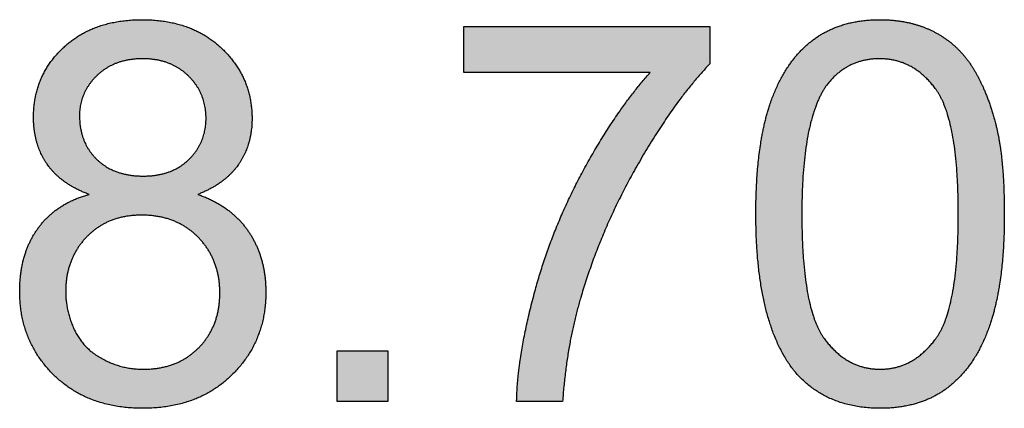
# Model space of a CAD drawing. Header units: millimetres. Extents: x -49 to 798, y -127 to 363.
# Tile 2 of 170: x -16.92 to -14.34, y -87.79 to -86.78. Entities that reach past the tile are written whole.
import ezdxf

# ---------------------------------------------------------------- set-up
doc = ezdxf.new("R2010")
doc.units = ezdxf.units.MM
doc.header["$MEASUREMENT"] = 0
doc.layers.add('grabado', color=3, linetype='Continuous', true_color=0x00ff00)

msp = doc.modelspace()

# ---------------------------------------------------------------- hatches: boundary and pattern name
at = {"layer": 'grabado'}
h = msp.add_hatch(color=256, dxfattribs=at)
h.paths.add_polyline_path([(-16.7406, -87.2329), (-16.746, -87.2344), (-16.7513, -87.236), (-16.7566, -87.2377), (-16.7617, -87.2395), (-16.7668, -87.2414), (-16.7719, -87.2433), (-16.7768, -87.2453), (-16.7817, -87.2474), (-16.7864, -87.2496), (-16.7911, -87.2519), (-16.7958, -87.2543), (-16.8003, -87.2567), (-16.8048, -87.2592), (-16.8092, -87.2618), (-16.8135, -87.2645), (-16.8177, -87.2673), (-16.8219, -87.2701), (-16.826, -87.2731), (-16.83, -87.2761), (-16.8339, -87.2792), (-16.8378, -87.2823), (-16.8415, -87.2856), (-16.8452, -87.2889), (-16.8488, -87.2924), (-16.8524, -87.2959), (-16.8558, -87.2995), (-16.8592, -87.3031), (-16.8625, -87.3069), (-16.8657, -87.3107), (-16.8689, -87.3146), (-16.872, -87.3186), (-16.8749, -87.3227), (-16.8778, -87.3269), (-16.8807, -87.3311), (-16.8834, -87.3353), (-16.886, -87.3397), (-16.8885, -87.3441), (-16.891, -87.3485), (-16.8933, -87.3531), (-16.8956, -87.3577), (-16.8978, -87.3623), (-16.8998, -87.367), (-16.9018, -87.3718), (-16.9037, -87.3766), (-16.9055, -87.3815), (-16.9072, -87.3865), (-16.9088, -87.3915), (-16.9103, -87.3966), (-16.9118, -87.4017), (-16.9131, -87.4069), (-16.9144, -87.4122), (-16.9155, -87.4175), (-16.9166, -87.4229), (-16.9175, -87.4284), (-16.9184, -87.4339), (-16.9192, -87.4395), (-16.9205, -87.4508), (-16.9214, -87.4624), (-16.922, -87.4743), (-16.9221, -87.4863), (-16.9221, -87.4945), (-16.9218, -87.5026), (-16.9214, -87.5106), (-16.9208, -87.5185), (-16.92, -87.5263), (-16.919, -87.534), (-16.9179, -87.5417), (-16.9166, -87.5492), (-16.9151, -87.5567), (-16.9135, -87.5641), (-16.9117, -87.5714), (-16.9097, -87.5786), (-16.9075, -87.5858), (-16.9052, -87.5928), (-16.9026, -87.5998), (-16.9, -87.6067), (-16.8971, -87.6135), (-16.8941, -87.6202), (-16.8909, -87.6269), (-16.8875, -87.6334), (-16.8839, -87.6399), (-16.8802, -87.6462), (-16.8763, -87.6525), (-16.8722, -87.6588), (-16.868, -87.6649), (-16.8635, -87.6709), (-16.859, -87.6769), (-16.8542, -87.6827), (-16.8492, -87.6885), (-16.8441, -87.6942), (-16.8388, -87.6998), (-16.8334, -87.7054), (-16.8278, -87.7108), (-16.8221, -87.716), (-16.8162, -87.7211), (-16.8103, -87.726), (-16.8043, -87.7307), (-16.7981, -87.7352), (-16.7919, -87.7396), (-16.7855, -87.7438), (-16.779, -87.7478), (-16.7724, -87.7517), (-16.7657, -87.7554), (-16.7589, -87.7589), (-16.752, -87.7622), (-16.745, -87.7654), (-16.7379, -87.7684), (-16.7306, -87.7712), (-16.7233, -87.7739), (-16.7158, -87.7764), (-16.7082, -87.7787), (-16.7006, -87.7808), (-16.6928, -87.7828), (-16.6849, -87.7846), (-16.6769, -87.7862), (-16.6687, -87.7877), (-16.6605, -87.789), (-16.6522, -87.7901), (-16.6437, -87.791), (-16.6352, -87.7918), (-16.6265, -87.7924), (-16.6177, -87.7928), (-16.6088, -87.7931), (-16.5999, -87.7932), (-16.5909, -87.7931), (-16.582, -87.7929), (-16.5732, -87.7924), (-16.5645, -87.7918), (-16.556, -87.7911), (-16.5475, -87.7901), (-16.5392, -87.789), (-16.531, -87.7877), (-16.5229, -87.7863), (-16.5148, -87.7847), (-16.5069, -87.7829), (-16.4992, -87.7809), (-16.4915, -87.7788), (-16.4839, -87.7765), (-16.4764, -87.774), (-16.4691, -87.7713), (-16.4618, -87.7685), (-16.4547, -87.7655), (-16.4477, -87.7624), (-16.4408, -87.759), (-16.434, -87.7555), (-16.4273, -87.7519), (-16.4207, -87.748), (-16.4142, -87.744), (-16.4078, -87.7398), (-16.4016, -87.7355), (-16.3954, -87.7309), (-16.3894, -87.7262), (-16.3835, -87.7214), (-16.3776, -87.7163), (-16.3719, -87.7111), (-16.3663, -87.7057), (-16.3609, -87.7002), (-16.3556, -87.6947), (-16.3505, -87.689), (-16.3455, -87.6832), (-16.3408, -87.6774), (-16.3362, -87.6715), (-16.3317, -87.6655), (-16.3275, -87.6595), (-16.3234, -87.6533), (-16.3195, -87.6471), (-16.3158, -87.6408), (-16.3122, -87.6344), (-16.3089, -87.6279), (-16.3057, -87.6214), (-16.3026, -87.6148), (-16.2998, -87.608), (-16.2971, -87.6013), (-16.2946, -87.5944), (-16.2922, -87.5874), (-16.29, -87.5804), (-16.2881, -87.5733), (-16.2862, -87.5661), (-16.2846, -87.5588), (-16.2831, -87.5515), (-16.2818, -87.5441), (-16.2807, -87.5366), (-16.2797, -87.529), (-16.279, -87.5213), (-16.2783, -87.5136), (-16.2779, -87.5057), (-16.2777, -87.4978), (-16.2776, -87.4898), (-16.2777, -87.4783), (-16.2783, -87.467), (-16.2792, -87.4559), (-16.2804, -87.445), (-16.2812, -87.4396), (-16.282, -87.4342), (-16.2829, -87.429), (-16.284, -87.4237), (-16.2851, -87.4186), (-16.2863, -87.4134), (-16.2876, -87.4084), (-16.2889, -87.4033), (-16.2904, -87.3984), (-16.292, -87.3934), (-16.2936, -87.3886), (-16.2953, -87.3837), (-16.2972, -87.379), (-16.2991, -87.3743), (-16.3011, -87.3696), (-16.3032, -87.365), (-16.3053, -87.3604), (-16.3076, -87.3559), (-16.31, -87.3514), (-16.3124, -87.347), (-16.3149, -87.3426), (-16.3176, -87.3383), (-16.3203, -87.3341), (-16.3231, -87.3299), (-16.326, -87.3257), (-16.3289, -87.3216), (-16.332, -87.3176), (-16.3351, -87.3137), (-16.3383, -87.3098), (-16.3416, -87.306), (-16.345, -87.3023), (-16.3484, -87.2987), (-16.352, -87.2951), (-16.3556, -87.2916), (-16.3593, -87.2882), (-16.3631, -87.2848), (-16.3669, -87.2815), (-16.3709, -87.2783), (-16.3749, -87.2752), (-16.379, -87.2721), (-16.3832, -87.2691), (-16.3874, -87.2662), (-16.3918, -87.2634), (-16.3962, -87.2606), (-16.4007, -87.2579), (-16.4053, -87.2552), (-16.41, -87.2527), (-16.4147, -87.2502), (-16.4196, -87.2478), (-16.4245, -87.2454), (-16.4295, -87.2431), (-16.4345, -87.2409), (-16.4449, -87.2368), (-16.4557, -87.2329), (-16.4468, -87.2293), (-16.4383, -87.2256), (-16.4301, -87.2216), (-16.4221, -87.2175), (-16.4144, -87.2132), (-16.4107, -87.211), (-16.4071, -87.2088), (-16.4035, -87.2065), (-16.4, -87.2041), (-16.3965, -87.2017), (-16.3931, -87.1993), (-16.3898, -87.1968), (-16.3866, -87.1943), (-16.3835, -87.1917), (-16.3804, -87.1891), (-16.3773, -87.1864), (-16.3744, -87.1837), (-16.3715, -87.1809), (-16.3687, -87.1781), (-16.366, -87.1753), (-16.3633, -87.1724), (-16.3607, -87.1694), (-16.3582, -87.1665), (-16.3558, -87.1634), (-16.3534, -87.1604), (-16.3511, -87.1572), (-16.3489, -87.1541), (-16.3467, -87.1509), (-16.3446, -87.1476), (-16.3426, -87.1444), (-16.3406, -87.141), (-16.3387, -87.1377), (-16.3369, -87.1343), (-16.3352, -87.1309), (-16.3335, -87.1274), (-16.3319, -87.124), (-16.3303, -87.1204), (-16.3289, -87.1169), (-16.3274, -87.1133), (-16.3261, -87.1097), (-16.3248, -87.106), (-16.3236, -87.1023), (-16.3225, -87.0986), (-16.3214, -87.0948), (-16.3204, -87.091), (-16.3195, -87.0872), (-16.3187, -87.0833), (-16.3179, -87.0794), (-16.3171, -87.0754), (-16.3165, -87.0715), (-16.3159, -87.0674), (-16.3154, -87.0634), (-16.3149, -87.0593), (-16.3143, -87.051), (-16.3138, -87.0426), (-16.3137, -87.0341), (-16.3138, -87.0273), (-16.314, -87.0207), (-16.3144, -87.0141), (-16.3149, -87.0075), (-16.3156, -87.0011), (-16.3165, -86.9947), (-16.3175, -86.9883), (-16.3187, -86.982), (-16.32, -86.9758), (-16.3214, -86.9697), (-16.3231, -86.9636), (-16.3248, -86.9576), (-16.3268, -86.9516), (-16.3288, -86.9457), (-16.3311, -86.9399), (-16.3335, -86.9341), (-16.336, -86.9284), (-16.3387, -86.9228), (-16.3416, -86.9172), (-16.3446, -86.9117), (-16.3478, -86.9062), (-16.3511, -86.9008), (-16.3546, -86.8955), (-16.3582, -86.8903), (-16.362, -86.8851), (-16.3659, -86.8799), (-16.37, -86.8749), (-16.3742, -86.8699), (-16.3786, -86.8649), (-16.3832, -86.8601), (-16.3879, -86.8553), (-16.3928, -86.8505), (-16.3978, -86.8459), (-16.4029, -86.8414), (-16.408, -86.837), (-16.4133, -86.8328), (-16.4187, -86.8288), (-16.4242, -86.8249), (-16.4298, -86.8211), (-16.4355, -86.8175), (-16.4413, -86.8141), (-16.4471, -86.8108), (-16.4531, -86.8076), (-16.4592, -86.8046), (-16.4654, -86.8017), (-16.4717, -86.799), (-16.478, -86.7964), (-16.4845, -86.794), (-16.4911, -86.7917), (-16.4977, -86.7896), (-16.5045, -86.7876), (-16.5114, -86.7857), (-16.5184, -86.784), (-16.5254, -86.7825), (-16.5326, -86.7811), (-16.5399, -86.7798), (-16.5472, -86.7787), (-16.5547, -86.7778), (-16.5623, -86.777), (-16.5699, -86.7763), (-16.5777, -86.7758), (-16.5855, -86.7754), (-16.5935, -86.7752), (-16.6015, -86.7751), (-16.6096, -86.7752), (-16.6175, -86.7754), (-16.6253, -86.7758), (-16.633, -86.7763), (-16.6406, -86.7769), (-16.6481, -86.7777), (-16.6556, -86.7786), (-16.6629, -86.7797), (-16.6701, -86.781), (-16.6772, -86.7823), (-16.6842, -86.7838), (-16.6911, -86.7855), (-16.6979, -86.7873), (-16.7046, -86.7892), (-16.7112, -86.7913), (-16.7178, -86.7935), (-16.7242, -86.7959), (-16.7305, -86.7984), (-16.7367, -86.8011), (-16.7428, -86.8039), (-16.7488, -86.8069), (-16.7547, -86.81), (-16.7605, -86.8132), (-16.7662, -86.8166), (-16.7718, -86.8201), (-16.7774, -86.8238), (-16.7828, -86.8276), (-16.7881, -86.8315), (-16.7933, -86.8357), (-16.7984, -86.8399), (-16.8034, -86.8443), (-16.8083, -86.8488), (-16.8131, -86.8535), (-16.8177, -86.8582), (-16.8222, -86.8629), (-16.8265, -86.8678), (-16.8307, -86.8727), (-16.8347, -86.8777), (-16.8386, -86.8827), (-16.8423, -86.8878), (-16.8459, -86.893), (-16.8493, -86.8982), (-16.8525, -86.9036), (-16.8556, -86.9089), (-16.8586, -86.9144), (-16.8614, -86.9199), (-16.8641, -86.9255), (-16.8666, -86.9311), (-16.8689, -86.9369), (-16.8711, -86.9426), (-16.8732, -86.9485), (-16.8751, -86.9544), (-16.8768, -86.9604), (-16.8784, -86.9664), (-16.8799, -86.9726), (-16.8811, -86.9788), (-16.8823, -86.985), (-16.8833, -86.9913), (-16.8841, -86.9977), (-16.8848, -87.0042), (-16.8853, -87.0107), (-16.8857, -87.0173), (-16.8859, -87.0239), (-16.886, -87.0307), (-16.8859, -87.0396), (-16.8854, -87.0483), (-16.8847, -87.0569), (-16.8838, -87.0653), (-16.8832, -87.0694), (-16.8825, -87.0735), (-16.8818, -87.0776), (-16.881, -87.0816), (-16.8801, -87.0856), (-16.8792, -87.0895), (-16.8782, -87.0934), (-16.8771, -87.0973), (-16.8759, -87.1011), (-16.8747, -87.1049), (-16.8734, -87.1087), (-16.8721, -87.1124), (-16.8706, -87.116), (-16.8691, -87.1197), (-16.8676, -87.1233), (-16.8659, -87.1268), (-16.8642, -87.1303), (-16.8624, -87.1338), (-16.8606, -87.1372), (-16.8587, -87.1406), (-16.8567, -87.1439), (-16.8546, -87.1472), (-16.8525, -87.1505), (-16.8503, -87.1537), (-16.8481, -87.1569), (-16.8457, -87.1601), (-16.8433, -87.1632), (-16.8408, -87.1662), (-16.8382, -87.1692), (-16.8356, -87.1722), (-16.8329, -87.1751), (-16.8301, -87.1779), (-16.8272, -87.1808), (-16.8243, -87.1835), (-16.8213, -87.1863), (-16.8182, -87.1889), (-16.815, -87.1916), (-16.8118, -87.1942), (-16.8084, -87.1967), (-16.8051, -87.1992), (-16.8016, -87.2016), (-16.798, -87.204), (-16.7944, -87.2064), (-16.7907, -87.2087), (-16.787, -87.211), (-16.7831, -87.2132), (-16.7752, -87.2175), (-16.767, -87.2216), (-16.7585, -87.2255), (-16.7497, -87.2293)], flags=0)
h.paths.add_polyline_path([(-16.8017, -87.4869), (-16.8016, -87.4934), (-16.8013, -87.4999), (-16.8008, -87.5064), (-16.8002, -87.5129), (-16.7994, -87.5193), (-16.7984, -87.5257), (-16.7972, -87.532), (-16.7959, -87.5384), (-16.7943, -87.5447), (-16.7926, -87.551), (-16.7907, -87.5573), (-16.7886, -87.5635), (-16.7864, -87.5697), (-16.7839, -87.5759), (-16.7813, -87.5821), (-16.7785, -87.5882), (-16.777, -87.5912), (-16.7755, -87.5942), (-16.7739, -87.5972), (-16.7723, -87.6001), (-16.7706, -87.6029), (-16.7689, -87.6058), (-16.7671, -87.6085), (-16.7652, -87.6113), (-16.7633, -87.614), (-16.7614, -87.6166), (-16.7594, -87.6192), (-16.7573, -87.6218), (-16.7552, -87.6243), (-16.7531, -87.6268), (-16.7509, -87.6292), (-16.7486, -87.6316), (-16.7463, -87.6339), (-16.7439, -87.6363), (-16.7415, -87.6385), (-16.739, -87.6407), (-16.7365, -87.6429), (-16.7339, -87.645), (-16.7312, -87.6471), (-16.7286, -87.6492), (-16.7258, -87.6512), (-16.723, -87.6531), (-16.7202, -87.655), (-16.7173, -87.6569), (-16.7143, -87.6587), (-16.7113, -87.6605), (-16.7082, -87.6623), (-16.7051, -87.664), (-16.6988, -87.6672), (-16.6925, -87.6702), (-16.6861, -87.6731), (-16.6797, -87.6757), (-16.6732, -87.6781), (-16.6666, -87.6803), (-16.6601, -87.6823), (-16.6534, -87.6841), (-16.6468, -87.6856), (-16.6401, -87.687), (-16.6333, -87.6882), (-16.6265, -87.6891), (-16.6197, -87.6898), (-16.6128, -87.6904), (-16.6058, -87.6907), (-16.5988, -87.6908), (-16.5932, -87.6907), (-16.5877, -87.6906), (-16.5822, -87.6903), (-16.5768, -87.6899), (-16.5715, -87.6894), (-16.5662, -87.6888), (-16.561, -87.6881), (-16.5559, -87.6873), (-16.5509, -87.6863), (-16.5459, -87.6853), (-16.5409, -87.6841), (-16.5361, -87.6829), (-16.5313, -87.6815), (-16.5266, -87.68), (-16.5219, -87.6784), (-16.5174, -87.6767), (-16.5129, -87.6749), (-16.5084, -87.6729), (-16.504, -87.6709), (-16.4997, -87.6688), (-16.4955, -87.6665), (-16.4913, -87.6641), (-16.4872, -87.6617), (-16.4832, -87.6591), (-16.4792, -87.6564), (-16.4753, -87.6536), (-16.4715, -87.6506), (-16.4677, -87.6476), (-16.464, -87.6445), (-16.4604, -87.6412), (-16.4568, -87.6379), (-16.4533, -87.6344), (-16.4499, -87.6308), (-16.4467, -87.6272), (-16.4435, -87.6236), (-16.4404, -87.6198), (-16.4374, -87.616), (-16.4346, -87.6122), (-16.4318, -87.6083), (-16.4292, -87.6043), (-16.4266, -87.6003), (-16.4242, -87.5962), (-16.4219, -87.592), (-16.4196, -87.5878), (-16.4175, -87.5835), (-16.4155, -87.5792), (-16.4137, -87.5748), (-16.4119, -87.5704), (-16.4102, -87.5659), (-16.4086, -87.5613), (-16.4072, -87.5567), (-16.4058, -87.552), (-16.4046, -87.5472), (-16.4034, -87.5424), (-16.4024, -87.5375), (-16.4015, -87.5326), (-16.4007, -87.5276), (-16.4, -87.5226), (-16.3994, -87.5175), (-16.3989, -87.5123), (-16.3985, -87.5071), (-16.3983, -87.5018), (-16.3981, -87.4965), (-16.398, -87.491), (-16.3981, -87.4856), (-16.3983, -87.4801), (-16.3985, -87.4747), (-16.3989, -87.4694), (-16.3994, -87.4642), (-16.4001, -87.459), (-16.4008, -87.4538), (-16.4016, -87.4488), (-16.4026, -87.4438), (-16.4036, -87.4388), (-16.4048, -87.4339), (-16.4061, -87.4291), (-16.4075, -87.4243), (-16.409, -87.4196), (-16.4106, -87.4149), (-16.4123, -87.4103), (-16.4141, -87.4058), (-16.4161, -87.4013), (-16.4181, -87.3969), (-16.4203, -87.3925), (-16.4226, -87.3882), (-16.425, -87.384), (-16.4275, -87.3798), (-16.4301, -87.3757), (-16.4328, -87.3716), (-16.4357, -87.3676), (-16.4386, -87.3637), (-16.4417, -87.3598), (-16.4449, -87.356), (-16.4481, -87.3523), (-16.4515, -87.3486), (-16.455, -87.3449), (-16.4586, -87.3414), (-16.4623, -87.3379), (-16.466, -87.3346), (-16.4698, -87.3314), (-16.4737, -87.3283), (-16.4776, -87.3253), (-16.4816, -87.3224), (-16.4857, -87.3197), (-16.4898, -87.317), (-16.494, -87.3145), (-16.4982, -87.312), (-16.5025, -87.3097), (-16.5069, -87.3075), (-16.5114, -87.3054), (-16.5159, -87.3035), (-16.5205, -87.3016), (-16.5251, -87.2999), (-16.5299, -87.2982), (-16.5347, -87.2967), (-16.5395, -87.2953), (-16.5444, -87.294), (-16.5494, -87.2928), (-16.5545, -87.2917), (-16.5596, -87.2908), (-16.5647, -87.2899), (-16.57, -87.2892), (-16.5753, -87.2886), (-16.5807, -87.2881), (-16.5861, -87.2877), (-16.5916, -87.2874), (-16.5972, -87.2872), (-16.6029, -87.2872), (-16.6084, -87.2872), (-16.6139, -87.2874), (-16.6192, -87.2877), (-16.6246, -87.2881), (-16.6298, -87.2886), (-16.635, -87.2892), (-16.6402, -87.2899), (-16.6452, -87.2907), (-16.6502, -87.2917), (-16.6551, -87.2927), (-16.66, -87.2939), (-16.6648, -87.2952), (-16.6695, -87.2966), (-16.6742, -87.2981), (-16.6788, -87.2997), (-16.6833, -87.3014), (-16.6878, -87.3033), (-16.6922, -87.3052), (-16.6965, -87.3073), (-16.7008, -87.3095), (-16.705, -87.3118), (-16.7091, -87.3142), (-16.7132, -87.3167), (-16.7172, -87.3193), (-16.7211, -87.322), (-16.7249, -87.3249), (-16.7287, -87.3278), (-16.7325, -87.3309), (-16.7361, -87.3341), (-16.7397, -87.3373), (-16.7433, -87.3407), (-16.7467, -87.3443), (-16.7501, -87.3479), (-16.7534, -87.3515), (-16.7566, -87.3552), (-16.7596, -87.359), (-16.7626, -87.3628), (-16.7654, -87.3667), (-16.7681, -87.3706), (-16.7708, -87.3746), (-16.7733, -87.3786), (-16.7757, -87.3827), (-16.778, -87.3869), (-16.7802, -87.3911), (-16.7823, -87.3953), (-16.7843, -87.3997), (-16.7862, -87.404), (-16.7879, -87.4085), (-16.7896, -87.4129), (-16.7912, -87.4175), (-16.7926, -87.4221), (-16.7939, -87.4267), (-16.7952, -87.4314), (-16.7963, -87.4362), (-16.7973, -87.441), (-16.7982, -87.4459), (-16.799, -87.4508), (-16.7997, -87.4558), (-16.8003, -87.4609), (-16.8008, -87.466), (-16.8012, -87.4711), (-16.8014, -87.4763), (-16.8016, -87.4816)], flags=0)
h.paths.add_polyline_path([(-16.7655, -87.0271), (-16.7655, -87.0314), (-16.7653, -87.0357), (-16.7651, -87.0399), (-16.7648, -87.0441), (-16.7644, -87.0482), (-16.7639, -87.0523), (-16.7634, -87.0563), (-16.7627, -87.0602), (-16.762, -87.0642), (-16.7611, -87.068), (-16.7602, -87.0719), (-16.7592, -87.0756), (-16.7581, -87.0794), (-16.7569, -87.083), (-16.7556, -87.0866), (-16.7543, -87.0902), (-16.7528, -87.0937), (-16.7513, -87.0972), (-16.7497, -87.1006), (-16.748, -87.104), (-16.7462, -87.1073), (-16.7443, -87.1106), (-16.7423, -87.1138), (-16.7402, -87.117), (-16.7381, -87.1202), (-16.7358, -87.1232), (-16.7335, -87.1263), (-16.7311, -87.1292), (-16.7286, -87.1322), (-16.726, -87.135), (-16.7233, -87.1379), (-16.7206, -87.1407), (-16.7177, -87.1434), (-16.7148, -87.146), (-16.7119, -87.1485), (-16.7088, -87.151), (-16.7057, -87.1534), (-16.7026, -87.1556), (-16.6994, -87.1578), (-16.6961, -87.16), (-16.6927, -87.162), (-16.6893, -87.1639), (-16.6859, -87.1658), (-16.6823, -87.1675), (-16.6787, -87.1692), (-16.6751, -87.1708), (-16.6714, -87.1723), (-16.6676, -87.1737), (-16.6637, -87.1751), (-16.6598, -87.1763), (-16.6558, -87.1775), (-16.6518, -87.1786), (-16.6477, -87.1795), (-16.6435, -87.1805), (-16.6393, -87.1813), (-16.635, -87.182), (-16.6307, -87.1826), (-16.6263, -87.1832), (-16.6218, -87.1837), (-16.6172, -87.1841), (-16.6126, -87.1844), (-16.608, -87.1846), (-16.6032, -87.1847), (-16.5984, -87.1848), (-16.5938, -87.1847), (-16.5892, -87.1846), (-16.5846, -87.1844), (-16.5801, -87.1841), (-16.5757, -87.1837), (-16.5714, -87.1832), (-16.567, -87.1827), (-16.5628, -87.182), (-16.5586, -87.1813), (-16.5545, -87.1805), (-16.5504, -87.1796), (-16.5464, -87.1786), (-16.5425, -87.1775), (-16.5386, -87.1764), (-16.5347, -87.1751), (-16.531, -87.1738), (-16.5273, -87.1724), (-16.5236, -87.1709), (-16.52, -87.1693), (-16.5165, -87.1677), (-16.513, -87.1659), (-16.5096, -87.1641), (-16.5062, -87.1621), (-16.503, -87.1601), (-16.4997, -87.158), (-16.4965, -87.1559), (-16.4934, -87.1536), (-16.4904, -87.1512), (-16.4874, -87.1488), (-16.4845, -87.1463), (-16.4816, -87.1437), (-16.4788, -87.141), (-16.476, -87.1382), (-16.4734, -87.1354), (-16.4708, -87.1326), (-16.4683, -87.1297), (-16.4659, -87.1268), (-16.4636, -87.1239), (-16.4614, -87.1209), (-16.4593, -87.1179), (-16.4572, -87.1148), (-16.4553, -87.1117), (-16.4534, -87.1086), (-16.4516, -87.1054), (-16.4499, -87.1022), (-16.4483, -87.0989), (-16.4468, -87.0956), (-16.4453, -87.0923), (-16.444, -87.0889), (-16.4427, -87.0855), (-16.4415, -87.0821), (-16.4405, -87.0786), (-16.4395, -87.0751), (-16.4385, -87.0715), (-16.4377, -87.0679), (-16.437, -87.0643), (-16.4363, -87.0606), (-16.4358, -87.0569), (-16.4353, -87.0531), (-16.4349, -87.0493), (-16.4346, -87.0455), (-16.4344, -87.0416), (-16.4342, -87.0377), (-16.4342, -87.0338), (-16.4342, -87.0297), (-16.4344, -87.0256), (-16.4346, -87.0216), (-16.4349, -87.0176), (-16.4353, -87.0136), (-16.4358, -87.0097), (-16.4364, -87.0059), (-16.4371, -87.0021), (-16.4378, -86.9983), (-16.4387, -86.9945), (-16.4396, -86.9908), (-16.4407, -86.9872), (-16.4418, -86.9836), (-16.443, -86.98), (-16.4443, -86.9764), (-16.4457, -86.973), (-16.4472, -86.9695), (-16.4487, -86.9661), (-16.4504, -86.9627), (-16.4522, -86.9594), (-16.454, -86.9561), (-16.4559, -86.9528), (-16.4579, -86.9496), (-16.4601, -86.9465), (-16.4623, -86.9433), (-16.4645, -86.9403), (-16.4669, -86.9372), (-16.4694, -86.9342), (-16.472, -86.9313), (-16.4746, -86.9283), (-16.4773, -86.9255), (-16.4802, -86.9226), (-16.4831, -86.9198), (-16.486, -86.9172), (-16.489, -86.9146), (-16.4921, -86.912), (-16.4952, -86.9096), (-16.4984, -86.9073), (-16.5016, -86.905), (-16.5049, -86.9029), (-16.5082, -86.9008), (-16.5116, -86.8988), (-16.5151, -86.8969), (-16.5186, -86.8951), (-16.5221, -86.8934), (-16.5257, -86.8918), (-16.5294, -86.8903), (-16.5331, -86.8888), (-16.5369, -86.8874), (-16.5407, -86.8862), (-16.5445, -86.885), (-16.5485, -86.8839), (-16.5525, -86.8829), (-16.5565, -86.8819), (-16.5606, -86.8811), (-16.5647, -86.8803), (-16.5689, -86.8797), (-16.5732, -86.8791), (-16.5775, -86.8786), (-16.5819, -86.8782), (-16.5863, -86.8779), (-16.5908, -86.8777), (-16.5953, -86.8776), (-16.5999, -86.8775), (-16.6045, -86.8776), (-16.609, -86.8777), (-16.6135, -86.8779), (-16.618, -86.8782), (-16.6224, -86.8786), (-16.6267, -86.8791), (-16.631, -86.8796), (-16.6352, -86.8803), (-16.6394, -86.881), (-16.6435, -86.8818), (-16.6476, -86.8827), (-16.6516, -86.8837), (-16.6555, -86.8848), (-16.6594, -86.886), (-16.6633, -86.8872), (-16.667, -86.8886), (-16.6708, -86.89), (-16.6744, -86.8915), (-16.678, -86.8931), (-16.6816, -86.8948), (-16.6851, -86.8965), (-16.6885, -86.8984), (-16.6919, -86.9003), (-16.6952, -86.9023), (-16.6985, -86.9044), (-16.7017, -86.9066), (-16.7049, -86.9089), (-16.708, -86.9113), (-16.7111, -86.9137), (-16.714, -86.9163), (-16.717, -86.9189), (-16.7199, -86.9216), (-16.7227, -86.9244), (-16.7254, -86.9272), (-16.728, -86.93), (-16.7306, -86.9329), (-16.733, -86.9358), (-16.7354, -86.9388), (-16.7377, -86.9417), (-16.7398, -86.9448), (-16.7419, -86.9478), (-16.7439, -86.9509), (-16.7459, -86.954), (-16.7477, -86.9571), (-16.7494, -86.9603), (-16.7511, -86.9635), (-16.7526, -86.9668), (-16.7541, -86.97), (-16.7555, -86.9734), (-16.7568, -86.9767), (-16.758, -86.9801), (-16.7591, -86.9835), (-16.7601, -86.9869), (-16.7611, -86.9904), (-16.7619, -86.9939), (-16.7627, -86.9975), (-16.7633, -87.0011), (-16.7639, -87.0047), (-16.7644, -87.0083), (-16.7648, -87.012), (-16.7651, -87.0157), (-16.7653, -87.0195), (-16.7655, -87.0233)], flags=0)
h = msp.add_hatch(color=256, dxfattribs=at)
h.paths.add_polyline_path([(-14.9944, -87.2845), (-14.994, -87.319), (-14.9929, -87.3524), (-14.991, -87.3845), (-14.9883, -87.4154), (-14.9848, -87.4451), (-14.9806, -87.4736), (-14.9782, -87.4874), (-14.9756, -87.5009), (-14.9728, -87.5141), (-14.9698, -87.5271), (-14.9666, -87.5397), (-14.9632, -87.552), (-14.9597, -87.564), (-14.9559, -87.5757), (-14.952, -87.5871), (-14.9478, -87.5982), (-14.9435, -87.609), (-14.9389, -87.6195), (-14.9342, -87.6298), (-14.9293, -87.6397), (-14.9242, -87.6493), (-14.9189, -87.6586), (-14.9134, -87.6676), (-14.9077, -87.6763), (-14.9019, -87.6847), (-14.8958, -87.6929), (-14.8906, -87.699), (-14.8853, -87.705), (-14.8798, -87.7108), (-14.8742, -87.7164), (-14.8685, -87.7218), (-14.8627, -87.727), (-14.8568, -87.732), (-14.8507, -87.7368), (-14.8446, -87.7414), (-14.8383, -87.7458), (-14.8318, -87.75), (-14.8253, -87.754), (-14.8186, -87.7578), (-14.8119, -87.7614), (-14.805, -87.7649), (-14.7979, -87.7681), (-14.7908, -87.7711), (-14.7835, -87.774), (-14.7762, -87.7766), (-14.7686, -87.7791), (-14.761, -87.7813), (-14.7533, -87.7834), (-14.7454, -87.7853), (-14.7374, -87.7869), (-14.7293, -87.7884), (-14.7211, -87.7897), (-14.7127, -87.7907), (-14.7042, -87.7916), (-14.6956, -87.7923), (-14.6869, -87.7928), (-14.6781, -87.7931), (-14.6691, -87.7932), (-14.6556, -87.793), (-14.6423, -87.7923), (-14.6358, -87.7918), (-14.6294, -87.7912), (-14.623, -87.7904), (-14.6167, -87.7896), (-14.6105, -87.7887), (-14.6043, -87.7876), (-14.5983, -87.7864), (-14.5923, -87.7851), (-14.5863, -87.7837), (-14.5805, -87.7822), (-14.5747, -87.7806), (-14.569, -87.7789), (-14.5634, -87.777), (-14.5578, -87.7751), (-14.5523, -87.773), (-14.5469, -87.7708), (-14.5416, -87.7685), (-14.5363, -87.7661), (-14.5311, -87.7636), (-14.526, -87.7609), (-14.521, -87.7582), (-14.516, -87.7554), (-14.5111, -87.7524), (-14.5063, -87.7493), (-14.5015, -87.7461), (-14.4969, -87.7428), (-14.4923, -87.7394), (-14.4878, -87.7359), (-14.4833, -87.7322), (-14.4789, -87.7285), (-14.4746, -87.7247), (-14.4704, -87.7207), (-14.4662, -87.7167), (-14.4621, -87.7125), (-14.458, -87.7083), (-14.4541, -87.704), (-14.4502, -87.6995), (-14.4464, -87.695), (-14.4426, -87.6903), (-14.4389, -87.6856), (-14.4353, -87.6807), (-14.4318, -87.6758), (-14.4283, -87.6707), (-14.4249, -87.6656), (-14.4215, -87.6603), (-14.4183, -87.6549), (-14.4151, -87.6495), (-14.4119, -87.6439), (-14.4059, -87.6325), (-14.4001, -87.6207), (-14.3947, -87.6084), (-14.3895, -87.5958), (-14.3845, -87.5827), (-14.3799, -87.5693), (-14.3755, -87.5553), (-14.3714, -87.5409), (-14.3676, -87.526), (-14.3641, -87.5105), (-14.3609, -87.4945), (-14.3579, -87.478), (-14.3552, -87.461), (-14.3528, -87.4434), (-14.3507, -87.4254), (-14.3489, -87.4068), (-14.3461, -87.3681), (-14.3444, -87.3274), (-14.3438, -87.2845), (-14.3442, -87.2484), (-14.3452, -87.2142), (-14.347, -87.1819), (-14.3494, -87.1515), (-14.3526, -87.123), (-14.3544, -87.1095), (-14.3565, -87.0964), (-14.3587, -87.0838), (-14.361, -87.0717), (-14.3636, -87.06), (-14.3663, -87.0489), (-14.3721, -87.0275), (-14.3785, -87.0068), (-14.3853, -86.9871), (-14.3889, -86.9775), (-14.3926, -86.9681), (-14.3964, -86.959), (-14.4004, -86.95), (-14.4045, -86.9412), (-14.4087, -86.9327), (-14.413, -86.9244), (-14.4175, -86.9162), (-14.422, -86.9083), (-14.4267, -86.9006), (-14.4316, -86.8931), (-14.4366, -86.8858), (-14.4418, -86.8788), (-14.4472, -86.8719), (-14.4528, -86.8653), (-14.4586, -86.8589), (-14.4646, -86.8528), (-14.4707, -86.8468), (-14.4771, -86.8411), (-14.4836, -86.8356), (-14.4903, -86.8304), (-14.4972, -86.8253), (-14.5043, -86.8205), (-14.5116, -86.8159), (-14.5191, -86.8116), (-14.5268, -86.8074), (-14.5346, -86.8035), (-14.5426, -86.7998), (-14.5507, -86.7964), (-14.5589, -86.7933), (-14.5673, -86.7904), (-14.5759, -86.7877), (-14.5846, -86.7853), (-14.5934, -86.7832), (-14.6024, -86.7813), (-14.6115, -86.7797), (-14.6207, -86.7783), (-14.6301, -86.7771), (-14.6397, -86.7763), (-14.6493, -86.7756), (-14.6592, -86.7752), (-14.6691, -86.7751), (-14.6826, -86.7753), (-14.6958, -86.776), (-14.7023, -86.7765), (-14.7087, -86.7771), (-14.715, -86.7778), (-14.7213, -86.7787), (-14.7275, -86.7796), (-14.7336, -86.7807), (-14.7396, -86.7819), (-14.7456, -86.7831), (-14.7515, -86.7845), (-14.7573, -86.786), (-14.7631, -86.7876), (-14.7688, -86.7894), (-14.7744, -86.7912), (-14.7799, -86.7932), (-14.7854, -86.7952), (-14.7908, -86.7974), (-14.7961, -86.7997), (-14.8013, -86.8021), (-14.8065, -86.8046), (-14.8116, -86.8072), (-14.8166, -86.8099), (-14.8216, -86.8127), (-14.8265, -86.8157), (-14.8313, -86.8188), (-14.836, -86.8219), (-14.8407, -86.8252), (-14.8453, -86.8286), (-14.8498, -86.8321), (-14.8543, -86.8357), (-14.8586, -86.8394), (-14.863, -86.8433), (-14.8672, -86.8472), (-14.8714, -86.8512), (-14.8755, -86.8553), (-14.8795, -86.8596), (-14.8835, -86.8639), (-14.8874, -86.8683), (-14.8912, -86.8728), (-14.895, -86.8775), (-14.8987, -86.8822), (-14.9023, -86.8871), (-14.9058, -86.892), (-14.9093, -86.897), (-14.9127, -86.9022), (-14.9161, -86.9074), (-14.9194, -86.9128), (-14.9257, -86.9238), (-14.9318, -86.9352), (-14.9376, -86.947), (-14.9431, -86.9592), (-14.9483, -86.9719), (-14.9533, -86.9849), (-14.958, -86.9984), (-14.9624, -87.0123), (-14.9665, -87.0268), (-14.9704, -87.0417), (-14.9739, -87.0573), (-14.9772, -87.0733), (-14.9802, -87.0899), (-14.9829, -87.1069), (-14.9853, -87.1246), (-14.9875, -87.1427), (-14.9893, -87.1614), (-14.9922, -87.2003), (-14.9939, -87.2414)], flags=0)
h.paths.add_polyline_path([(-14.874, -87.2842), (-14.873, -87.3434), (-14.8719, -87.3711), (-14.8703, -87.3975), (-14.8682, -87.4225), (-14.8656, -87.4462), (-14.8626, -87.4687), (-14.8592, -87.4898), (-14.8573, -87.4998), (-14.8553, -87.5096), (-14.8531, -87.519), (-14.8509, -87.528), (-14.8485, -87.5368), (-14.846, -87.5452), (-14.8434, -87.5533), (-14.8407, -87.561), (-14.8379, -87.5685), (-14.835, -87.5756), (-14.8319, -87.5823), (-14.8287, -87.5888), (-14.8271, -87.5919), (-14.8254, -87.5949), (-14.8238, -87.5978), (-14.822, -87.6007), (-14.8203, -87.6035), (-14.8185, -87.6062), (-14.8167, -87.6088), (-14.8149, -87.6113), (-14.8112, -87.6162), (-14.8074, -87.6209), (-14.8036, -87.6255), (-14.7997, -87.6299), (-14.7958, -87.6342), (-14.7918, -87.6383), (-14.7877, -87.6423), (-14.7836, -87.6461), (-14.7795, -87.6497), (-14.7753, -87.6532), (-14.771, -87.6565), (-14.7667, -87.6597), (-14.7623, -87.6628), (-14.7579, -87.6656), (-14.7534, -87.6683), (-14.7489, -87.6709), (-14.7443, -87.6733), (-14.7397, -87.6756), (-14.735, -87.6777), (-14.7303, -87.6796), (-14.7255, -87.6814), (-14.7206, -87.683), (-14.7157, -87.6845), (-14.7108, -87.6858), (-14.7057, -87.687), (-14.7007, -87.688), (-14.6955, -87.6888), (-14.6904, -87.6895), (-14.6851, -87.6901), (-14.6799, -87.6905), (-14.6745, -87.6907), (-14.6691, -87.6908), (-14.6637, -87.6907), (-14.6584, -87.6905), (-14.6531, -87.6901), (-14.6479, -87.6895), (-14.6427, -87.6888), (-14.6376, -87.688), (-14.6325, -87.687), (-14.6275, -87.6858), (-14.6226, -87.6845), (-14.6176, -87.683), (-14.6128, -87.6814), (-14.608, -87.6796), (-14.6033, -87.6776), (-14.5986, -87.6755), (-14.5939, -87.6732), (-14.5893, -87.6708), (-14.5848, -87.6683), (-14.5803, -87.6655), (-14.5759, -87.6626), (-14.5716, -87.6596), (-14.5672, -87.6564), (-14.563, -87.6531), (-14.5588, -87.6495), (-14.5546, -87.6459), (-14.5505, -87.6421), (-14.5465, -87.6381), (-14.5425, -87.634), (-14.5386, -87.6297), (-14.5347, -87.6252), (-14.5309, -87.6206), (-14.5271, -87.6159), (-14.5234, -87.611), (-14.5215, -87.6084), (-14.5197, -87.6058), (-14.518, -87.6031), (-14.5162, -87.6003), (-14.5145, -87.5975), (-14.5128, -87.5945), (-14.5112, -87.5915), (-14.5095, -87.5884), (-14.5064, -87.5819), (-14.5033, -87.5752), (-14.5004, -87.568), (-14.4975, -87.5606), (-14.4948, -87.5528), (-14.4922, -87.5448), (-14.4898, -87.5363), (-14.4874, -87.5276), (-14.4851, -87.5185), (-14.483, -87.5091), (-14.481, -87.4994), (-14.4791, -87.4894), (-14.4756, -87.4683), (-14.4726, -87.4459), (-14.4701, -87.4222), (-14.468, -87.3972), (-14.4664, -87.3709), (-14.4652, -87.3433), (-14.4643, -87.2842), (-14.4652, -87.2254), (-14.4664, -87.198), (-14.468, -87.1718), (-14.47, -87.1469), (-14.4725, -87.1233), (-14.4755, -87.101), (-14.4789, -87.08), (-14.4828, -87.0603), (-14.4849, -87.0509), (-14.4871, -87.0418), (-14.4894, -87.0331), (-14.4919, -87.0247), (-14.4944, -87.0166), (-14.4971, -87.0088), (-14.4999, -87.0014), (-14.5028, -86.9942), (-14.5058, -86.9874), (-14.509, -86.9809), (-14.5106, -86.9778), (-14.5122, -86.9748), (-14.5139, -86.9718), (-14.5156, -86.9689), (-14.5173, -86.9661), (-14.519, -86.9634), (-14.5208, -86.9608), (-14.5226, -86.9582), (-14.5263, -86.9532), (-14.53, -86.9484), (-14.5338, -86.9438), (-14.5377, -86.9393), (-14.5416, -86.935), (-14.5456, -86.9308), (-14.5496, -86.9268), (-14.5537, -86.9229), (-14.5579, -86.9192), (-14.5621, -86.9157), (-14.5664, -86.9123), (-14.5708, -86.909), (-14.5752, -86.906), (-14.5796, -86.9031), (-14.5842, -86.9003), (-14.5888, -86.8977), (-14.5934, -86.8953), (-14.5981, -86.893), (-14.6029, -86.8908), (-14.6077, -86.8889), (-14.6126, -86.8871), (-14.6176, -86.8854), (-14.6226, -86.8839), (-14.6277, -86.8826), (-14.6328, -86.8814), (-14.638, -86.8804), (-14.6433, -86.8795), (-14.6486, -86.8788), (-14.654, -86.8782), (-14.6595, -86.8778), (-14.665, -86.8776), (-14.6705, -86.8775), (-14.6759, -86.8776), (-14.6812, -86.8778), (-14.6865, -86.8782), (-14.6917, -86.8786), (-14.6968, -86.8793), (-14.7019, -86.88), (-14.7069, -86.8809), (-14.7118, -86.882), (-14.7167, -86.8832), (-14.7215, -86.8845), (-14.7262, -86.8859), (-14.7309, -86.8875), (-14.7355, -86.8893), (-14.74, -86.8912), (-14.7445, -86.8932), (-14.7489, -86.8953), (-14.7532, -86.8976), (-14.7575, -86.9), (-14.7617, -86.9026), (-14.7658, -86.9053), (-14.7699, -86.9082), (-14.7739, -86.9112), (-14.7779, -86.9143), (-14.7817, -86.9176), (-14.7855, -86.921), (-14.7893, -86.9245), (-14.793, -86.9282), (-14.7966, -86.932), (-14.8002, -86.936), (-14.8036, -86.9401), (-14.8071, -86.9443), (-14.8104, -86.9487), (-14.8124, -86.9516), (-14.8143, -86.9545), (-14.8162, -86.9575), (-14.8181, -86.9606), (-14.8218, -86.9671), (-14.8253, -86.9738), (-14.8287, -86.9808), (-14.832, -86.9882), (-14.8352, -86.9958), (-14.8382, -87.0037), (-14.8411, -87.0119), (-14.8439, -87.0205), (-14.8466, -87.0293), (-14.8491, -87.0384), (-14.8516, -87.0479), (-14.8538, -87.0576), (-14.856, -87.0676), (-14.8581, -87.078), (-14.8618, -87.0995), (-14.865, -87.1223), (-14.8677, -87.1463), (-14.87, -87.1715), (-14.8717, -87.1978), (-14.873, -87.2254), (-14.8737, -87.2542)], flags=0)
for points in [[(-15.7595, -86.9137), (-15.2715, -86.9137), (-15.2947, -86.9408), (-15.3175, -86.9695), (-15.34, -86.9996), (-15.3622, -87.0313), (-15.384, -87.0644), (-15.4056, -87.0991), (-15.4267, -87.1353), (-15.4476, -87.173), (-15.4677, -87.2116), (-15.4866, -87.2506), (-15.5043, -87.29), (-15.5208, -87.3298), (-15.536, -87.3699), (-15.5501, -87.4104), (-15.563, -87.4512), (-15.5746, -87.4925), (-15.585, -87.5331), (-15.5941, -87.5722), (-15.6019, -87.6099), (-15.6083, -87.646), (-15.6135, -87.6805), (-15.6173, -87.7136), (-15.6187, -87.7295), (-15.6198, -87.7451), (-15.6205, -87.7603), (-15.6209, -87.7751), (-15.5005, -87.7751), (-15.4974, -87.7385), (-15.4936, -87.7026), (-15.4889, -87.6674), (-15.4834, -87.633), (-15.477, -87.5993), (-15.4698, -87.5663), (-15.4617, -87.5341), (-15.4528, -87.5026), (-15.4392, -87.4587), (-15.4243, -87.415), (-15.408, -87.3716), (-15.3904, -87.3285), (-15.3714, -87.2857), (-15.351, -87.2432), (-15.3294, -87.201), (-15.3063, -87.1591), (-15.2826, -87.1184), (-15.2588, -87.0797), (-15.235, -87.0431), (-15.2111, -87.0085), (-15.1871, -86.976), (-15.1631, -86.9455), (-15.1511, -86.931), (-15.139, -86.9171), (-15.127, -86.9036), (-15.1149, -86.8907), (-15.1149, -86.7932), (-15.7595, -86.7932)], [(-16.0908, -87.7751), (-15.9583, -87.7751), (-15.9583, -87.6426), (-16.0908, -87.6426)]]:
    msp.add_hatch(color=256, dxfattribs=at).paths.add_polyline_path(points, flags=0)

# ---------------------------------------------------------------- linework, layer by layer
for points in [[(-16.8083, -86.8488), (-16.7306, -86.7751), (-16.6015, -86.7751)], [(-16.6015, -86.7751), (-16.4718, -86.7751), (-16.3928, -86.8505)], [(-14.8498, -86.8321), (-14.778, -86.7751), (-14.6691, -86.7751)], [(-14.6691, -86.7751), (-14.5888, -86.7751), (-14.5268, -86.8074)], [(-15.7595, -86.9137), (-15.7595, -86.8534), (-15.7595, -86.7932)], [(-15.7595, -86.7932), (-15.4372, -86.7932), (-15.1149, -86.7932)], [(-15.1149, -86.7932), (-15.1149, -86.842), (-15.1149, -86.8907)], [(-14.5268, -86.8074), (-14.4647, -86.8397), (-14.4267, -86.9006)], [(-14.958, -86.9984), (-14.9216, -86.8891), (-14.8498, -86.8321)], [(-16.886, -87.0307), (-16.886, -86.9225), (-16.8083, -86.8488)], [(-16.3928, -86.8505), (-16.3137, -86.9259), (-16.3137, -87.0341)], [(-16.5999, -86.8775), (-16.6742, -86.8775), (-16.7199, -86.9216)], [(-16.4802, -86.9226), (-16.5262, -86.8775), (-16.5999, -86.8775)], [(-14.6705, -86.8775), (-14.7572, -86.8775), (-14.8104, -86.9487)], [(-14.5226, -86.9582), (-14.5809, -86.8775), (-14.6705, -86.8775)], [(-15.2715, -86.9137), (-15.5155, -86.9137), (-15.7595, -86.9137)], [(-15.4476, -87.173), (-15.3648, -87.0192), (-15.2715, -86.9137)], [(-15.1149, -86.8907), (-15.2115, -86.9921), (-15.3063, -87.1591)], [(-14.4267, -86.9006), (-14.3887, -86.9615), (-14.3663, -87.0489)], [(-16.7199, -86.9216), (-16.7655, -86.9657), (-16.7655, -87.0271)], [(-16.4342, -87.0338), (-16.4342, -86.9677), (-16.4802, -86.9226)], [(-14.8104, -86.9487), (-14.874, -87.0395), (-14.874, -87.2842)], [(-14.4643, -87.2842), (-14.4643, -87.0389), (-14.5226, -86.9582)], [(-14.9944, -87.2845), (-14.9944, -87.1077), (-14.958, -86.9984)], [(-16.8503, -87.1537), (-16.886, -87.1024), (-16.886, -87.0307)], [(-16.7655, -87.0271), (-16.7655, -87.0966), (-16.7206, -87.1407)], [(-16.4788, -87.141), (-16.4342, -87.0972), (-16.4342, -87.0338)], [(-16.3137, -87.0341), (-16.3137, -87.1031), (-16.3489, -87.1541)], [(-14.3663, -87.0489), (-14.3438, -87.1363), (-14.3438, -87.2845)], [(-16.7206, -87.1407), (-16.6756, -87.1848), (-16.5984, -87.1848)], [(-16.5984, -87.1848), (-16.5233, -87.1848), (-16.4788, -87.141)], [(-16.7406, -87.2329), (-16.8147, -87.2051), (-16.8503, -87.1537)], [(-16.3489, -87.1541), (-16.384, -87.2051), (-16.4557, -87.2329)], [(-15.3063, -87.1591), (-15.4012, -87.3261), (-15.4528, -87.5026)], [(-15.5746, -87.4925), (-15.5304, -87.3268), (-15.4476, -87.173)], [(-16.8749, -87.3227), (-16.8277, -87.2568), (-16.7406, -87.2329)], [(-16.4557, -87.2329), (-16.3686, -87.2629), (-16.3231, -87.3299)], [(-16.6029, -87.2872), (-16.6918, -87.2872), (-16.7467, -87.3443)], [(-16.455, -87.3449), (-16.512, -87.2872), (-16.6029, -87.2872)], [(-14.8958, -87.6929), (-14.9944, -87.5654), (-14.9944, -87.2845)], [(-14.874, -87.2842), (-14.874, -87.5318), (-14.8149, -87.6113)], [(-14.5234, -87.611), (-14.4643, -87.5311), (-14.4643, -87.2842)], [(-14.3438, -87.2845), (-14.3438, -87.46), (-14.3799, -87.5693)], [(-16.9221, -87.4863), (-16.9221, -87.3886), (-16.8749, -87.3227)], [(-16.7467, -87.3443), (-16.8017, -87.4013), (-16.8017, -87.4869)], [(-16.398, -87.491), (-16.398, -87.4027), (-16.455, -87.3449)], [(-16.3231, -87.3299), (-16.2776, -87.3968), (-16.2776, -87.4898)], [(-16.8334, -87.7054), (-16.9221, -87.6176), (-16.9221, -87.4863)], [(-16.8017, -87.4869), (-16.8017, -87.5392), (-16.7785, -87.5882)], [(-16.4533, -87.6344), (-16.398, -87.578), (-16.398, -87.491)], [(-16.2776, -87.4898), (-16.2776, -87.6183), (-16.3663, -87.7057)], [(-15.6209, -87.7751), (-15.6189, -87.6581), (-15.5746, -87.4925)], [(-15.4528, -87.5026), (-15.4901, -87.6271), (-15.5005, -87.7751)], [(-14.3799, -87.5693), (-14.4159, -87.6785), (-14.4878, -87.7359)], [(-16.7785, -87.5882), (-16.7554, -87.6371), (-16.7051, -87.664)], [(-14.6691, -87.6908), (-14.5824, -87.6908), (-14.5234, -87.611)], [(-16.5988, -87.6908), (-16.5086, -87.6908), (-16.4533, -87.6344)], [(-14.8149, -87.6113), (-14.7558, -87.6908), (-14.6691, -87.6908)], [(-16.0908, -87.7751), (-16.0908, -87.7089), (-16.0908, -87.6426)], [(-16.0908, -87.6426), (-16.0246, -87.6426), (-15.9583, -87.6426)], [(-15.9583, -87.6426), (-15.9583, -87.7089), (-15.9583, -87.7751)], [(-16.7051, -87.664), (-16.6549, -87.6908), (-16.5988, -87.6908)], [(-16.5999, -87.7932), (-16.7446, -87.7932), (-16.8334, -87.7054)], [(-16.3663, -87.7057), (-16.4551, -87.7932), (-16.5999, -87.7932)], [(-14.6691, -87.7932), (-14.8134, -87.7932), (-14.8958, -87.6929)], [(-14.4878, -87.7359), (-14.5596, -87.7932), (-14.6691, -87.7932)], [(-15.9583, -87.7751), (-16.0246, -87.7751), (-16.0908, -87.7751)], [(-15.5005, -87.7751), (-15.5607, -87.7751), (-15.6209, -87.7751)]]:
    msp.add_open_spline(points, degree=2, dxfattribs=at)

doc.saveas('drawing.dxf')
